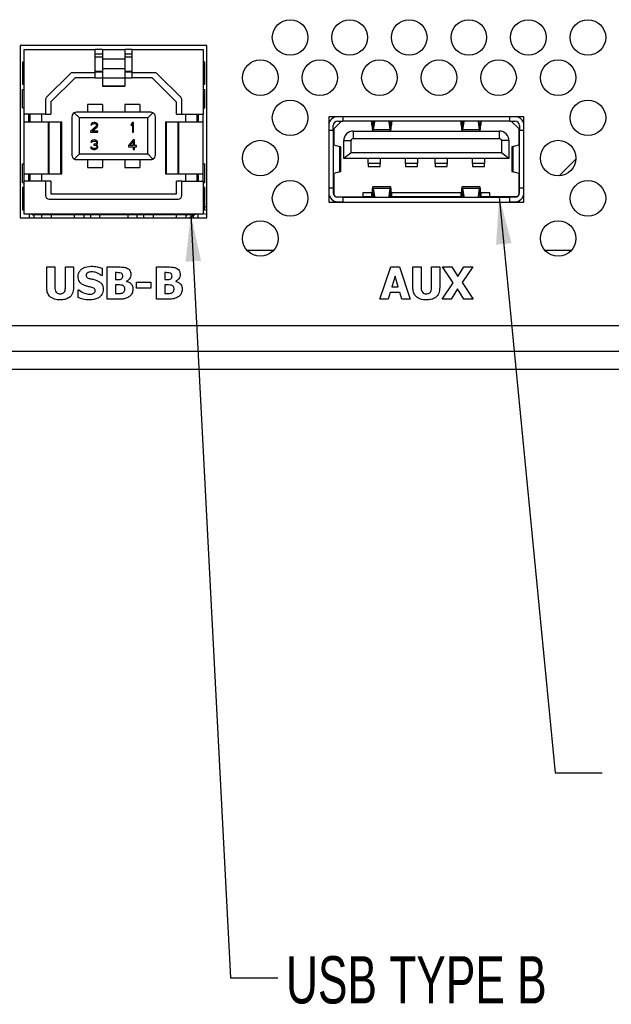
# Model space of a CAD drawing. Header units: millimetres. Extents: x 19 to 844, y 7 to 552.
# Tile 9 of 63: x 255 to 295, y 88 to 154. Entities that reach past the tile are written whole.
import ezdxf

# ---------------------------------------------------------------- set-up
doc = ezdxf.new("R2010")
doc.units = ezdxf.units.MM
doc.styles.add('SLDTEXTSTYLE2', font='TXT', dxfattribs={"width": 0.7})
doc.dimstyles.new('SLDDIMSTYLE3', dxfattribs={"dimtxt": 0.18, "dimasz": 3.175, "dimexe": 0, "dimexo": 0.0625, "dimgap": 0, "dimtad": 0, "dimtih": 1, "dimtoh": 1, "dimdec": 0, "dimrnd": 1e-09, "dimzin": 0, "dimdsep": 46, "dimtxsty": 'Standard', "dimsah": 1, "dimcen": 0.09, "dimadec": 0, "dimazin": 0, "dimtfac": 3.175, "dimtdec": 0, "dimtofl": 0, "dimtmove": 0, "dimatfit": 3, "dimfxl": 1, "dimfrac": 2, "dimtolj": 1, "dimtzin": 0, "dimarcsym": 0})

msp = doc.modelspace()

# ---------------------------------------------------------------- linework, layer by layer
at = {"color": 7, "linetype": 'Continuous', "lineweight": 25}
for p, q in [((267.365, 152.744), (254.829, 152.744)), ((254.829, 152.744), (254.829, 141.184)), ((267.365, 141.184), (267.365, 152.744)), ((255.079, 152.494), (259.847, 152.494)), ((255.079, 148.134), (255.079, 152.494)), ((259.847, 150.929), (259.847, 152.494)), ((260.347, 152.494), (259.847, 152.494)), ((260.347, 152.176), (259.847, 152.176)), ((260.347, 152.494), (261.847, 152.494)), ((260.347, 152.494), (260.347, 151.856)), ((261.847, 152.494), (261.847, 151.856)), ((262.347, 152.494), (261.847, 152.494)), ((262.347, 152.176), (261.847, 152.176)), ((262.347, 150.929), (262.347, 152.494)), ((262.347, 152.494), (267.115, 152.494)), ((267.115, 152.494), (267.115, 148.134)), ((254.967, 151.644), (254.967, 150.154)), ((255.079, 151.644), (254.967, 151.644)), ((259.847, 151.994), (260.347, 151.994)), ((260.347, 151.856), (260.347, 151.211)), ((260.347, 151.856), (261.847, 151.856)), ((261.847, 151.994), (262.347, 151.994)), ((261.847, 151.856), (261.847, 151.211)), ((267.227, 151.644), (267.115, 151.644)), ((267.227, 150.154), (267.227, 151.644)), ((258.175, 150.856), (256.595, 149.276)), ((259.847, 150.929), (258.352, 150.929)), ((259.847, 151.023), (260.347, 151.023)), ((260.347, 150.954), (259.847, 150.954)), ((259.847, 150.574), (259.847, 150.929)), ((260.347, 151.211), (261.847, 151.211)), ((260.347, 151.211), (260.347, 150.574)), ((261.847, 151.211), (261.847, 150.574)), ((261.847, 151.023), (262.347, 151.023)), ((262.347, 150.954), (261.847, 150.954)), ((263.842, 150.929), (262.347, 150.929)), ((262.347, 150.574), (262.347, 150.929)), ((265.599, 149.276), (264.019, 150.856)), ((254.967, 150.154), (255.079, 150.154)), ((258.502, 150.574), (256.872, 148.974)), ((259.847, 150.574), (258.502, 150.574)), ((259.847, 150.574), (260.347, 150.574)), ((260.347, 150.574), (261.847, 150.574)), ((260.347, 150.574), (260.347, 150.048)), ((261.847, 150.574), (261.847, 150.048)), ((261.847, 150.574), (262.347, 150.574)), ((263.692, 150.574), (262.347, 150.574)), ((265.322, 148.944), (263.692, 150.574)), ((267.115, 150.154), (267.227, 150.154)), ((254.967, 148.559), (254.967, 149.809)), ((254.967, 149.809), (255.079, 149.809)), ((260.347, 150.048), (261.847, 150.048)), ((260.347, 150.048), (260.347, 150.024)), ((260.347, 150.024), (261.847, 150.024)), ((261.847, 150.048), (261.847, 150.024)), ((267.115, 149.809), (267.227, 149.809)), ((267.227, 148.559), (267.227, 149.809)), ((256.522, 149.099), (256.522, 148.134)), ((256.872, 148.974), (256.872, 148.134)), ((260.347, 148.797), (259.347, 148.797)), ((259.347, 148.797), (259.347, 148.274)), ((260.347, 148.797), (260.347, 148.274)), ((262.847, 148.797), (261.847, 148.797)), ((261.847, 148.797), (261.847, 148.274)), ((262.847, 148.797), (262.847, 148.274)), ((265.322, 148.134), (265.322, 148.944)), ((265.672, 148.134), (265.672, 149.099)), ((254.967, 148.559), (255.079, 148.559)), ((256.522, 148.134), (255.079, 148.134)), ((255.079, 147.634), (255.079, 148.134)), ((255.397, 147.634), (255.397, 148.134)), ((255.497, 147.634), (255.497, 148.134)), ((256.252, 148.134), (256.252, 147.634)), ((256.522, 148.134), (256.872, 148.134)), ((258.797, 147.894), (258.453, 148.238)), ((263.597, 148.274), (258.597, 148.274)), ((263.397, 147.894), (263.74, 148.238)), ((265.322, 148.134), (265.672, 148.134)), ((265.672, 148.134), (267.115, 148.134)), ((265.942, 147.634), (265.942, 148.134)), ((266.697, 147.634), (266.697, 148.134)), ((266.797, 147.634), (266.797, 148.134)), ((267.115, 148.559), (267.227, 148.559)), ((267.115, 147.634), (267.115, 148.134)), ((255.079, 147.634), (256.715, 147.634)), ((255.079, 144.134), (255.079, 147.634)), ((256.715, 144.134), (256.715, 147.634)), ((256.715, 147.634), (256.771, 147.634)), ((256.771, 144.134), (256.771, 147.634)), ((256.771, 147.634), (257.555, 147.634)), ((257.555, 144.134), (257.555, 147.634)), ((257.555, 147.634), (257.607, 147.634)), ((257.607, 144.134), (257.607, 147.634)), ((258.297, 147.974), (258.297, 146.799)), ((258.797, 145.474), (258.797, 147.894)), ((263.397, 147.894), (258.797, 147.894)), ((259.578, 147.479), (259.564, 147.424)), ((259.631, 147.533), (259.578, 147.479)), ((259.684, 147.56), (259.631, 147.533)), ((259.631, 147.424), (259.658, 147.465)), ((259.658, 147.465), (259.698, 147.492)), ((259.778, 147.574), (259.684, 147.56)), ((259.698, 147.492), (259.764, 147.506)), ((259.764, 147.506), (259.818, 147.506)), ((259.831, 147.574), (259.778, 147.574)), ((259.818, 147.506), (259.884, 147.492)), ((259.911, 147.56), (259.831, 147.574)), ((259.884, 147.492), (259.924, 147.465)), ((259.964, 147.533), (259.911, 147.56)), ((259.924, 147.465), (259.951, 147.424)), ((260.018, 147.479), (259.964, 147.533)), ((260.031, 147.424), (260.018, 147.479)), ((262.36, 147.574), (262.28, 147.479)), ((262.28, 147.479), (262.28, 147.37)), ((262.28, 147.37), (262.36, 147.465)), ((262.44, 147.574), (262.36, 147.574)), ((262.36, 147.465), (262.36, 146.934)), ((262.44, 146.934), (262.44, 147.574)), ((263.397, 145.474), (263.397, 147.894)), ((263.897, 146.799), (263.897, 147.974)), ((264.587, 147.634), (264.587, 144.134)), ((264.587, 147.634), (264.638, 147.634)), ((264.638, 144.134), (264.638, 147.634)), ((264.638, 147.634), (265.422, 147.634)), ((265.422, 144.134), (265.422, 147.634)), ((265.422, 147.634), (265.479, 147.634)), ((265.479, 144.134), (265.479, 147.634)), ((265.479, 147.634), (267.115, 147.634)), ((267.115, 144.134), (267.115, 147.634)), ((288.647, 147.959), (275.547, 147.959)), ((275.547, 147.959), (275.547, 142.239)), ((275.897, 147.182), (276.397, 147.682)), ((276.147, 147.682), (276.487, 147.682)), ((276.487, 147.959), (276.487, 147.682)), ((287.707, 147.682), (276.487, 147.682)), ((278.518, 147.326), (278.564, 147.682)), ((278.604, 147.619), (278.533, 147.081)), ((278.6, 147.682), (278.604, 147.619)), ((279.59, 147.619), (279.594, 147.682)), ((279.66, 147.081), (279.59, 147.619)), ((279.629, 147.682), (279.676, 147.326)), ((284.518, 147.326), (284.564, 147.682)), ((284.604, 147.619), (284.533, 147.081)), ((284.6, 147.682), (284.604, 147.619)), ((285.59, 147.619), (285.594, 147.682)), ((285.66, 147.081), (285.59, 147.619)), ((285.629, 147.682), (285.676, 147.326)), ((287.707, 147.682), (287.707, 147.959)), ((287.707, 147.682), (288.047, 147.682)), ((287.797, 147.682), (288.297, 147.182)), ((288.647, 142.239), (288.647, 147.959)), ((258.297, 146.799), (258.297, 146.569)), ((259.924, 147.343), (259.551, 147.002)), ((259.551, 147.002), (259.551, 146.934)), ((259.551, 146.934), (260.031, 146.934)), ((259.564, 147.424), (259.631, 147.424)), ((259.658, 147.002), (259.991, 147.302)), ((260.031, 147.002), (259.658, 147.002)), ((259.951, 147.397), (259.924, 147.343)), ((259.951, 147.424), (259.951, 147.397)), ((259.991, 147.302), (260.018, 147.343)), ((260.018, 147.343), (260.031, 147.397)), ((260.031, 147.397), (260.031, 147.424)), ((260.031, 146.934), (260.031, 147.002)), ((262.36, 146.934), (262.44, 146.934)), ((263.897, 146.569), (263.897, 146.799)), ((275.847, 147.042), (275.547, 147.042)), ((275.847, 147.042), (275.847, 147.382)), ((275.847, 147.042), (275.847, 143.202)), ((275.897, 146.094), (275.897, 147.182)), ((277.187, 147.004), (287.007, 147.004)), ((277.187, 147.004), (277.187, 146.504)), ((279.66, 147.081), (278.533, 147.081)), ((285.66, 147.081), (284.533, 147.081)), ((287.007, 146.504), (287.007, 147.004)), ((288.297, 147.182), (288.297, 146.094)), ((288.347, 147.382), (288.347, 147.042)), ((288.347, 143.202), (288.347, 147.042)), ((288.647, 147.042), (288.347, 147.042)), ((258.297, 146.569), (258.297, 145.394)), ((259.578, 146.314), (259.564, 146.259)), ((259.564, 146.259), (259.631, 146.259)), ((259.631, 146.368), (259.578, 146.314)), ((259.684, 146.395), (259.631, 146.368)), ((259.631, 146.259), (259.658, 146.3)), ((259.658, 146.3), (259.698, 146.327)), ((259.778, 146.409), (259.684, 146.395)), ((259.698, 146.327), (259.764, 146.341)), ((259.764, 146.341), (259.818, 146.341)), ((259.804, 146.409), (259.778, 146.409)), ((259.898, 146.395), (259.804, 146.409)), ((259.818, 146.341), (259.884, 146.327)), ((259.898, 146.15), (259.818, 146.123)), ((259.884, 146.327), (259.924, 146.3)), ((259.951, 146.368), (259.898, 146.395)), ((259.924, 146.178), (259.898, 146.15)), ((259.924, 146.3), (259.951, 146.259)), ((259.951, 146.232), (259.924, 146.178)), ((259.924, 146.096), (259.978, 146.137)), ((260.004, 146.314), (259.951, 146.368)), ((259.951, 146.259), (259.951, 146.232)), ((259.978, 146.137), (260.004, 146.178)), ((260.018, 146.259), (260.004, 146.314)), ((260.004, 146.178), (260.018, 146.232)), ((260.018, 146.232), (260.018, 146.259)), ((262.419, 146.409), (262.099, 146.041)), ((262.192, 146.041), (262.419, 146.3)), ((262.499, 146.409), (262.419, 146.409)), ((262.419, 146.3), (262.419, 146.041)), ((262.499, 146.041), (262.499, 146.409)), ((263.897, 145.394), (263.897, 146.569)), ((276.547, 146.364), (277.047, 146.364)), ((276.547, 145.164), (276.547, 146.364)), ((277.047, 145.544), (277.047, 146.364)), ((277.187, 146.504), (287.007, 146.504)), ((287.147, 146.364), (287.147, 145.544)), ((287.647, 146.364), (287.147, 146.364)), ((287.647, 146.364), (287.647, 145.164)), ((258.797, 145.474), (258.453, 145.131)), ((258.797, 145.474), (263.397, 145.474)), ((259.551, 145.919), (259.564, 145.878)), ((259.618, 145.919), (259.551, 145.919)), ((259.564, 145.878), (259.591, 145.837)), ((259.591, 145.837), (259.631, 145.81)), ((259.631, 145.892), (259.618, 145.919)), ((259.658, 145.864), (259.631, 145.892)), ((259.631, 145.81), (259.684, 145.783)), ((259.684, 145.851), (259.658, 145.864)), ((259.751, 145.837), (259.684, 145.851)), ((259.684, 145.783), (259.738, 145.769)), ((259.738, 145.769), (259.844, 145.769)), ((259.831, 145.837), (259.751, 145.837)), ((259.764, 146.123), (259.764, 146.069)), ((259.818, 146.123), (259.764, 146.123)), ((259.764, 146.069), (259.818, 146.069)), ((259.818, 146.069), (259.898, 146.055)), ((259.898, 145.851), (259.831, 145.837)), ((259.844, 145.769), (259.898, 145.783)), ((259.898, 146.055), (259.938, 146.028)), ((259.924, 145.864), (259.898, 145.851)), ((259.898, 145.783), (259.951, 145.81)), ((259.991, 146.069), (259.924, 146.096)), ((259.951, 145.892), (259.924, 145.864)), ((259.938, 146.028), (259.964, 145.973)), ((259.964, 145.919), (259.951, 145.892)), ((259.951, 145.81), (259.991, 145.837)), ((259.964, 145.973), (259.964, 145.919)), ((260.018, 146.028), (259.991, 146.069)), ((259.991, 145.837), (260.018, 145.878)), ((260.031, 145.973), (260.018, 146.028)), ((260.018, 145.878), (260.031, 145.919)), ((260.031, 145.919), (260.031, 145.973)), ((262.099, 146.041), (262.099, 145.96)), ((262.099, 145.96), (262.419, 145.96)), ((262.419, 146.041), (262.192, 146.041)), ((262.419, 145.96), (262.419, 145.769)), ((262.419, 145.769), (262.499, 145.769)), ((262.632, 146.041), (262.499, 146.041)), ((262.499, 145.769), (262.499, 145.96)), ((262.499, 145.96), (262.632, 145.96)), ((262.632, 145.96), (262.632, 146.041)), ((263.397, 145.474), (263.74, 145.131)), ((276.273, 145.975), (276.273, 144.269)), ((276.347, 144.304), (276.347, 145.94)), ((277.047, 145.544), (276.547, 145.164)), ((287.147, 145.544), (277.047, 145.544)), ((287.647, 145.164), (287.147, 145.544)), ((287.847, 145.94), (287.847, 144.304)), ((287.921, 144.269), (287.921, 145.975)), ((254.967, 143.559), (254.967, 144.809)), ((254.967, 144.809), (255.079, 144.809)), ((258.597, 145.094), (263.597, 145.094)), ((259.347, 145.094), (259.347, 144.571)), ((260.347, 145.094), (260.347, 144.571)), ((261.847, 145.094), (261.847, 144.571)), ((262.847, 145.094), (262.847, 144.571)), ((267.115, 144.809), (267.227, 144.809)), ((267.227, 143.559), (267.227, 144.809)), ((287.647, 145.164), (276.547, 145.164)), ((278.197, 144.83), (278.197, 145.164)), ((278.997, 144.83), (278.197, 144.83)), ((278.197, 144.83), (278.197, 144.619)), ((278.997, 145.164), (278.997, 144.83)), ((278.997, 144.619), (278.997, 144.83)), ((280.697, 144.83), (280.697, 145.164)), ((281.497, 144.83), (280.697, 144.83)), ((280.697, 144.83), (280.697, 144.619)), ((281.497, 145.164), (281.497, 144.83)), ((281.497, 144.619), (281.497, 144.83)), ((282.697, 144.83), (282.697, 145.164)), ((283.497, 144.83), (282.697, 144.83)), ((282.697, 144.83), (282.697, 144.619)), ((283.497, 145.164), (283.497, 144.83)), ((283.497, 144.619), (283.497, 144.83)), ((285.197, 144.83), (285.197, 145.164)), ((285.997, 144.83), (285.197, 144.83)), ((285.197, 144.83), (285.197, 144.619)), ((285.997, 145.164), (285.997, 144.83)), ((285.997, 144.619), (285.997, 144.83)), ((291.018, 144.002), (292.139, 145.123)), ((259.347, 144.571), (260.347, 144.571)), ((261.847, 144.571), (262.847, 144.571)), ((275.897, 142.696), (275.897, 144.15)), ((278.197, 144.619), (278.997, 144.619)), ((280.697, 144.619), (281.497, 144.619)), ((282.697, 144.619), (283.497, 144.619)), ((285.197, 144.619), (285.997, 144.619)), ((288.297, 144.15), (288.297, 142.696)), ((254.967, 143.559), (255.079, 143.559)), ((255.079, 144.134), (256.715, 144.134)), ((255.079, 143.634), (255.079, 144.134)), ((256.522, 143.634), (255.079, 143.634)), ((255.079, 141.434), (255.079, 143.634)), ((255.397, 143.634), (255.397, 144.134)), ((255.497, 143.634), (255.497, 144.134)), ((256.252, 144.134), (256.252, 143.634)), ((256.522, 143.634), (256.522, 142.689)), ((256.872, 143.634), (256.522, 143.634)), ((256.715, 144.134), (256.771, 144.134)), ((256.771, 144.134), (257.555, 144.134)), ((256.872, 143.634), (256.872, 142.794)), ((257.555, 144.134), (257.607, 144.134)), ((264.587, 144.134), (264.638, 144.134)), ((264.638, 144.134), (265.422, 144.134)), ((265.322, 142.794), (265.322, 143.634)), ((265.672, 143.634), (265.322, 143.634)), ((265.422, 144.134), (265.479, 144.134)), ((265.479, 144.134), (267.115, 144.134)), ((265.672, 142.689), (265.672, 143.634)), ((265.672, 143.634), (267.115, 143.634)), ((265.942, 143.634), (265.942, 144.134)), ((266.697, 143.634), (266.697, 144.134)), ((266.797, 143.634), (266.797, 144.134)), ((267.115, 143.634), (267.115, 144.134)), ((267.115, 143.634), (267.115, 141.434)), ((267.115, 143.559), (267.227, 143.559)), ((254.967, 143.214), (254.967, 141.724)), ((255.079, 143.214), (254.967, 143.214)), ((267.227, 143.214), (267.115, 143.214)), ((267.227, 141.724), (267.227, 143.214)), ((275.547, 143.202), (275.847, 143.202)), ((275.847, 143.202), (275.847, 142.862)), ((277.847, 142.892), (278.451, 142.892)), ((277.847, 142.592), (277.847, 142.892)), ((279.692, 143.272), (278.502, 143.272)), ((278.564, 142.562), (278.518, 142.918)), ((278.533, 143.164), (278.604, 142.625)), ((278.533, 143.164), (279.66, 143.164)), ((279.59, 142.625), (279.66, 143.164)), ((279.676, 142.918), (279.629, 142.562)), ((279.743, 142.892), (284.451, 142.892)), ((285.692, 143.272), (284.502, 143.272)), ((284.564, 142.562), (284.518, 142.918)), ((284.533, 143.164), (284.604, 142.625)), ((284.533, 143.164), (285.66, 143.164)), ((285.59, 142.625), (285.66, 143.164)), ((285.676, 142.918), (285.629, 142.562)), ((285.743, 142.892), (286.347, 142.892)), ((286.347, 142.892), (286.347, 142.592)), ((288.347, 143.202), (288.647, 143.202)), ((288.347, 142.862), (288.347, 143.202)), ((256.772, 142.439), (265.422, 142.439)), ((256.872, 142.794), (265.322, 142.794)), ((275.547, 142.239), (288.647, 142.239)), ((275.847, 142.342), (275.847, 142.239)), ((275.897, 142.239), (275.897, 142.317)), ((276.016, 142.592), (277.847, 142.592)), ((276.487, 142.562), (276.147, 142.562)), ((276.147, 142.262), (276.487, 142.262)), ((276.487, 142.562), (287.707, 142.562)), ((276.487, 142.562), (276.487, 142.239)), ((277.847, 142.562), (277.847, 142.592)), ((278.419, 142.592), (277.847, 142.592)), ((278.604, 142.625), (278.6, 142.562)), ((279.594, 142.562), (279.59, 142.625)), ((284.419, 142.592), (279.775, 142.592)), ((284.604, 142.625), (284.6, 142.562)), ((285.594, 142.562), (285.59, 142.625)), ((286.347, 142.592), (285.775, 142.592)), ((288.178, 142.592), (286.347, 142.592)), ((286.347, 142.592), (286.347, 142.562)), ((287.707, 142.239), (287.707, 142.562)), ((288.047, 142.562), (287.707, 142.562)), ((287.707, 142.262), (288.047, 142.262)), ((288.297, 142.317), (288.297, 142.239)), ((288.347, 142.239), (288.347, 142.342)), ((254.967, 141.724), (255.079, 141.724)), ((267.115, 141.724), (267.227, 141.724)), ((267.365, 141.685), (267.144, 141.724)), ((267.365, 141.891), (267.227, 141.916)), ((254.829, 141.184), (267.365, 141.184)), ((267.115, 141.434), (255.079, 141.434)), ((266.447, 141.374), (255.747, 141.374)), ((256.247, 141.374), (256.247, 141.184)), ((256.897, 141.374), (256.897, 141.184)), ((258.447, 141.374), (258.447, 141.184)), ((259.097, 141.374), (259.097, 141.184)), ((259.547, 141.374), (259.547, 141.184)), ((260.147, 141.374), (260.147, 141.184)), ((262.047, 141.374), (262.047, 141.184)), ((262.647, 141.374), (262.647, 141.184)), ((263.097, 141.374), (263.097, 141.184)), ((263.747, 141.374), (263.747, 141.184)), ((265.297, 141.374), (265.297, 141.184)), ((266.025, 141.374), (265.947, 141.303)), ((265.947, 141.374), (265.947, 141.184)), ((266.188, 141.184), (266.424, 141.343)), ((267.115, 141.476), (267.365, 141.426)), ((270.046, 139.01), (271.848, 139.01)), ((290.046, 139.01), (291.848, 139.01)), ((256.603, 136.498), (256.603, 137.882)), ((256.603, 137.882), (257.15, 137.882)), ((257.15, 137.882), (257.15, 136.527)), ((257.86, 136.527), (257.86, 137.882)), ((257.86, 137.882), (258.406, 137.882)), ((258.406, 137.882), (258.406, 136.5)), ((260.318, 137.794), (260.318, 137.309)), ((260.673, 135.724), (260.673, 137.882)), ((260.673, 137.882), (261.437, 137.882)), ((263.979, 135.724), (263.979, 137.882)), ((263.979, 137.882), (264.742, 137.882)), ((278.983, 135.724), (279.702, 137.882)), ((279.702, 137.882), (280.285, 137.882)), ((280.285, 137.882), (281.004, 135.724)), ((281.195, 136.498), (281.195, 137.882)), ((281.195, 137.882), (281.742, 137.882)), ((281.742, 137.882), (281.742, 136.527)), ((282.452, 136.527), (282.452, 137.882)), ((282.452, 137.882), (282.998, 137.882)), ((282.998, 137.882), (282.998, 136.5)), ((283.895, 136.813), (283.189, 137.882)), ((283.189, 137.882), (283.813, 137.882)), ((283.813, 137.882), (284.21, 137.232)), ((284.21, 137.232), (284.615, 137.882)), ((285.211, 137.882), (284.505, 136.835)), ((284.615, 137.882), (285.211, 137.882)), ((260.318, 137.309), (260.27, 137.309)), ((261.22, 137.5), (261.22, 137.036)), ((261.257, 137.5), (261.22, 137.5)), ((261.22, 137.036), (261.288, 137.036)), ((261.962, 136.929), (261.962, 136.917)), ((264.563, 137.5), (264.525, 137.5)), ((264.525, 137.5), (264.525, 137.036)), ((264.525, 137.036), (264.593, 137.036)), ((265.268, 136.929), (265.268, 136.917)), ((279.993, 137.258), (279.775, 136.544)), ((280.212, 136.544), (279.993, 137.258)), ((258.707, 135.837), (258.707, 136.353)), ((258.707, 136.353), (258.755, 136.353)), ((261.22, 136.681), (261.22, 136.107)), ((261.32, 136.681), (261.22, 136.681)), ((262.64, 136.872), (263.596, 136.872)), ((262.64, 136.462), (262.64, 136.872)), ((263.596, 136.462), (262.64, 136.462)), ((263.596, 136.872), (263.596, 136.462)), ((264.625, 136.681), (264.525, 136.681)), ((264.525, 136.681), (264.525, 136.107)), ((279.775, 136.544), (280.212, 136.544)), ((283.162, 135.724), (283.895, 136.813)), ((284.19, 136.415), (283.758, 135.724)), ((284.614, 135.724), (284.19, 136.415)), ((284.505, 136.835), (285.238, 135.724)), ((261.535, 135.724), (260.673, 135.724)), ((261.22, 136.107), (261.249, 136.107)), ((264.84, 135.724), (263.979, 135.724)), ((264.525, 136.107), (264.554, 136.107)), ((279.529, 135.724), (278.983, 135.724)), ((279.662, 136.162), (279.529, 135.724)), ((280.325, 136.162), (279.662, 136.162)), ((280.457, 135.724), (280.325, 136.162)), ((281.004, 135.724), (280.457, 135.724)), ((283.758, 135.724), (283.162, 135.724)), ((285.238, 135.724), (284.614, 135.724)), ((139.437, 133.95), (576.557, 133.95)), ((139.632, 132.224), (576.361, 132.224)), ((246.497, 132.224), (577.533, 132.224)), ((246.497, 131.01), (577.533, 131.01))]:
    msp.add_line(p, q, dxfattribs=at)
at = {"color": 8, "linetype": 'Continuous', "lineweight": 25}
for p, q in [((278.477, 147.45), (278.534, 147.45)), ((279.66, 147.45), (279.717, 147.45)), ((284.477, 147.45), (284.534, 147.45)), ((285.66, 147.45), (285.717, 147.45)), ((278.534, 142.795), (278.477, 142.795)), ((279.717, 142.795), (279.66, 142.795)), ((284.534, 142.795), (284.477, 142.795)), ((285.717, 142.795), (285.66, 142.795))]:
    msp.add_line(p, q, dxfattribs=at)
at = {"color": 7, "linetype": 'Continuous', "lineweight": 25}
for centre in [(272.947, 153.294), (276.947, 153.294), (280.947, 153.294), (284.947, 153.294), (288.947, 153.294), (292.947, 153.294), (270.947, 150.594), (274.947, 150.594), (278.947, 150.594), (282.947, 150.594), (286.947, 150.594), (290.947, 150.594), (272.947, 147.894), (292.947, 147.894), (270.947, 145.194), (290.947, 145.194), (272.947, 142.494), (292.947, 142.494), (270.947, 139.794), (290.947, 139.794)]:
    msp.add_circle(centre, 1.194, dxfattribs=at)
for centre, radius, start, end in [((258.352, 150.679), 0.25, 90, 135), ((263.842, 150.679), 0.25, 45, 90), ((256.772, 149.099), 0.25, 135, 180), ((265.422, 149.099), 0.25, 0, 45), ((258.597, 147.974), 0.3, 118.57006, 180), ((258.597, 147.974), 0.3, 90, 118.57006), ((263.597, 147.974), 0.3, 61.42994, 90), ((263.597, 147.974), 0.3, 0, 61.42994), ((276.147, 147.382), 0.6, 105.9156, 180), ((276.147, 147.382), 0.3, 90, 180), ((288.047, 147.382), 0.3, 0, 90), ((288.047, 147.382), 0.6, 0, 74.0844), ((277.187, 146.364), 0.64, 90, 180.00003), ((287.007, 146.364), 0.64, 0.00018, 90), ((277.187, 146.364), 0.14, 90, 180.00006), ((287.007, 146.364), 0.14, 0.00011, 90), ((258.597, 145.394), 0.3, 180, 241.42994), ((258.597, 145.394), 0.3, 241.42994, 270), ((263.597, 145.394), 0.3, 270, 298.57006), ((263.597, 145.394), 0.3, 298.57006, 0), ((276.147, 142.862), 0.6, 180, 270), ((276.147, 142.862), 0.3, 180, 270), ((288.047, 142.862), 0.6, 270, 0), ((288.047, 142.862), 0.3, 270, 0), ((256.772, 142.689), 0.25, 180, 270), ((265.422, 142.689), 0.25, 270, 0), ((254.184, 141.434), 1.27, 348.64716, 0), ((255.747, 141.624), 0.25, 229.4642, 270), ((254.184, 141.434), 1.588, 350.9422, 357.83466), ((268.01, 141.434), 1.588, 182.16534, 189.0578), ((266.447, 141.624), 0.25, 270, 310.5358), ((268.01, 141.434), 1.27, 180, 191.35284)]:
    msp.add_arc(centre, radius, start, end, dxfattribs=at)
for centre, major_axis, ratio, start_param, end_param in [((278.402, 147.082), (0, 0.6), 0.091604, 5.133016, 6.283185), ((278.402, 147.082), (0, 0.9), 0.091604, 5.133016, 5.442117), ((278.903, 147.606), (0.3, 0), 0.572786, 2.682448, 3.066798), ((279.29, 147.606), (0.3, 0), 0.572786, 0.074794, 0.459145), ((279.792, 147.082), (0, 0.9), 0.091604, 0.841069, 1.150169), ((279.792, 147.082), (0, 0.6), 0.091604, 0, 1.150169), ((284.402, 147.082), (0, 0.6), 0.091604, 5.133016, 6.283185), ((284.402, 147.082), (0, 0.9), 0.091604, 5.133016, 5.442117), ((284.903, 147.606), (0.3, 0), 0.572786, 2.682448, 3.066798), ((285.29, 147.606), (0.3, 0), 0.572786, 0.074794, 0.459145), ((285.792, 147.082), (0, 0.9), 0.091604, 0.841069, 1.150169), ((285.792, 147.082), (0, 0.6), 0.091604, 0, 1.150169), ((278.502, 147.572), (0, 0.6), 0.091604, 1.991424, 2.813525), ((278.502, 147.572), (0, 0.3), 0.091604, 1.991424, 3.752458), ((278.502, 147.572), (0, 0.6), 0.091604, 3.469661, 3.752458), ((279.692, 147.572), (0, 0.6), 0.091604, 2.530727, 2.813525), ((279.692, 147.572), (0, 0.3), 0.091604, 2.530727, 4.291761), ((279.692, 147.572), (0, 0.6), 0.091604, 3.469661, 4.291761), ((284.502, 147.572), (0, 0.6), 0.091604, 1.991424, 2.813525), ((284.502, 147.572), (0, 0.3), 0.091604, 1.991424, 3.752458), ((284.502, 147.572), (0, 0.6), 0.091604, 3.469661, 3.752458), ((285.692, 147.572), (0, 0.6), 0.091604, 2.530727, 2.813525), ((285.692, 147.572), (0, 0.3), 0.091604, 2.530727, 4.291761), ((285.692, 147.572), (0, 0.6), 0.091604, 3.469661, 4.291761), ((285.778, 146.211), (10, 0), 0.075949, 3.259112, 3.457471), ((274.847, 145.94), (1.5, 0), 0.075949, 0, 0.315878), ((289.347, 145.94), (1.5, 0), 0.075949, 2.825715, 3.141593), ((278.416, 146.211), (10, 0), 0.075949, 5.967307, 6.165666), ((285.778, 144.033), (10, 0), 0.075949, 2.825715, 3.024073), ((274.847, 144.304), (1.5, 0), 0.075949, 5.967307, 6.283185), ((289.347, 144.304), (1.5, 0), 0.075949, 3.141593, 3.457471), ((278.416, 144.033), (10, 0), 0.075949, 0.117519, 0.315878), ((278.402, 143.162), (0, 0.6), 0.091604, 3.141593, 4.291761), ((278.502, 142.672), (0, 0.6), 0.091604, 5.67232, 7.433354), ((278.502, 142.672), (0, 0.3), 0.091604, 5.67232, 7.433354), ((279.692, 142.672), (0, 0.6), 0.091604, 5.133016, 6.894051), ((279.692, 142.672), (0, 0.3), 0.091604, 5.133016, 6.894051), ((279.792, 143.162), (0, 0.6), 0.091604, 1.991424, 3.141593), ((284.402, 143.162), (0, 0.6), 0.091604, 3.141593, 4.291761), ((284.502, 142.672), (0, 0.6), 0.091604, 5.67232, 7.433354), ((284.502, 142.672), (0, 0.3), 0.091604, 5.67232, 7.433354), ((285.692, 142.672), (0, 0.6), 0.091604, 5.133016, 6.894051), ((285.692, 142.672), (0, 0.3), 0.091604, 5.133016, 6.894051), ((285.792, 143.162), (0, 0.6), 0.091604, 1.991424, 3.141593), ((278.402, 143.162), (0, 0.9), 0.091604, 3.982661, 4.291761), ((278.903, 142.638), (0.3, 0), 0.572786, 3.216387, 3.600738), ((279.29, 142.638), (0.3, 0), 0.572786, 5.82404, 6.208391), ((279.792, 143.162), (0, 0.9), 0.091604, 1.991424, 2.300524), ((284.402, 143.162), (0, 0.9), 0.091604, 3.982661, 4.291761), ((284.903, 142.638), (0.3, 0), 0.572786, 3.216387, 3.600738), ((285.29, 142.638), (0.3, 0), 0.572786, 5.82404, 6.208391), ((285.792, 143.162), (0, 0.9), 0.091604, 1.991424, 2.300524)]:
    msp.add_ellipse(centre, major_axis=major_axis, ratio=ratio, start_param=start_param, end_param=end_param, dxfattribs=at)
for points, knots in [([(258.707, 137.249), (258.714, 137.328), (258.729, 137.485), (258.869, 137.683), (259.146, 137.888), (259.412, 137.917), (259.598, 137.937)], [0, 0, 0, 0, 0.187005, 0.373884, 0.561337, 1, 1, 1, 1]), ([(259.623, 137.555), (259.575, 137.553), (259.49, 137.551), (259.412, 137.516), (259.377, 137.501)], [0, 0, 0, 0, 0.559881, 1, 1, 1, 1]), ([(259.598, 137.937), (259.737, 137.929), (259.984, 137.916), (260.216, 137.831), (260.318, 137.794)], [0, 0, 0, 0, 0.55992, 1, 1, 1, 1]), ([(260.27, 137.309), (260.161, 137.385), (259.964, 137.522), (259.727, 137.545), (259.623, 137.555)], [0, 0, 0, 0, 0.559839, 1, 1, 1, 1]), ([(261.437, 137.882), (261.505, 137.882), (261.618, 137.881), (261.775, 137.87), (261.907, 137.846), (261.987, 137.808), (262.027, 137.789)], [0, 0, 0, 0, 0.340175, 0.560258, 0.780154, 1, 1, 1, 1]), ([(262.027, 137.789), (262.066, 137.764), (262.144, 137.715), (262.238, 137.575), (262.25, 137.457), (262.258, 137.385)], [0, 0, 0, 0, 0.280581, 0.560982, 1, 1, 1, 1]), ([(264.742, 137.882), (264.81, 137.882), (264.923, 137.881), (265.08, 137.87), (265.212, 137.846), (265.292, 137.808), (265.333, 137.789)], [0, 0, 0, 0, 0.340175, 0.560258, 0.780165, 1, 1, 1, 1]), ([(265.333, 137.789), (265.371, 137.764), (265.449, 137.715), (265.543, 137.575), (265.556, 137.457), (265.563, 137.385)], [0, 0, 0, 0, 0.280581, 0.560982, 1, 1, 1, 1]), ([(259.172, 136.629), (259.1, 136.659), (258.955, 136.719), (258.793, 136.875), (258.717, 137.065), (258.71, 137.188), (258.707, 137.249)], [0, 0, 0, 0, 0.280521, 0.559561, 0.779539, 1, 1, 1, 1]), ([(259.377, 137.501), (259.341, 137.476), (259.29, 137.44), (259.257, 137.367), (259.254, 137.333), (259.253, 137.316)], [0, 0, 0, 0, 0.5579669, 0.7790792, 1, 1, 1, 1]), ([(259.253, 137.316), (259.257, 137.282), (259.266, 137.215), (259.378, 137.131), (259.473, 137.109), (259.537, 137.094)], [0, 0, 0, 0, 0.2489118, 0.4978338, 1, 1, 1, 1]), ([(259.537, 137.094), (259.617, 137.076), (259.759, 137.046), (259.898, 137), (259.959, 136.981)], [0, 0, 0, 0, 0.5601, 1, 1, 1, 1]), ([(259.959, 136.981), (260.028, 136.951), (260.164, 136.893), (260.318, 136.748), (260.391, 136.567), (260.397, 136.451), (260.4, 136.393)], [0, 0, 0, 0, 0.28044, 0.559737, 0.779582, 1, 1, 1, 1]), ([(261.601, 137.472), (261.538, 137.483), (261.424, 137.504), (261.308, 137.501), (261.257, 137.5)], [0, 0, 0, 0, 0.558093, 1, 1, 1, 1]), ([(261.288, 137.036), (261.347, 137.033), (261.452, 137.028), (261.553, 137.057), (261.597, 137.069)], [0, 0, 0, 0, 0.56155, 1, 1, 1, 1]), ([(261.597, 137.069), (261.618, 137.081), (261.66, 137.105), (261.704, 137.183), (261.709, 137.244), (261.711, 137.282)], [0, 0, 0, 0, 0.280455, 0.559751, 1, 1, 1, 1]), ([(261.711, 137.282), (261.705, 137.325), (261.695, 137.386), (261.647, 137.448), (261.616, 137.464), (261.601, 137.472)], [0, 0, 0, 0, 0.558166, 0.77895, 1, 1, 1, 1]), ([(262.258, 137.385), (262.253, 137.331), (262.245, 137.224), (262.157, 137.045), (262.036, 136.972), (261.962, 136.929)], [0, 0, 0, 0, 0.281192, 0.562124, 1, 1, 1, 1]), ([(261.962, 136.917), (262.029, 136.897), (262.163, 136.857), (262.311, 136.722), (262.386, 136.555), (262.391, 136.446), (262.394, 136.391)], [0, 0, 0, 0, 0.28013, 0.559575, 0.779494, 1, 1, 1, 1]), ([(264.907, 137.472), (264.843, 137.483), (264.729, 137.504), (264.614, 137.501), (264.563, 137.5)], [0, 0, 0, 0, 0.558103, 1, 1, 1, 1]), ([(264.593, 137.036), (264.652, 137.033), (264.757, 137.028), (264.858, 137.057), (264.902, 137.069)], [0, 0, 0, 0, 0.561527, 1, 1, 1, 1]), ([(264.902, 137.069), (264.923, 137.081), (264.965, 137.105), (265.01, 137.183), (265.014, 137.244), (265.017, 137.282)], [0, 0, 0, 0, 0.280434, 0.559747, 1, 1, 1, 1]), ([(265.017, 137.282), (265.01, 137.325), (265.001, 137.386), (264.952, 137.448), (264.922, 137.464), (264.907, 137.472)], [0, 0, 0, 0, 0.558186, 0.778974, 1, 1, 1, 1]), ([(265.563, 137.385), (265.559, 137.331), (265.55, 137.224), (265.462, 137.045), (265.341, 136.972), (265.268, 136.929)], [0, 0, 0, 0, 0.281189, 0.562125, 1, 1, 1, 1]), ([(265.268, 136.917), (265.335, 136.897), (265.468, 136.857), (265.617, 136.722), (265.691, 136.555), (265.697, 136.446), (265.7, 136.391)], [0, 0, 0, 0, 0.28013, 0.559575, 0.779494, 1, 1, 1, 1]), ([(257.504, 135.67), (257.373, 135.677), (257.113, 135.692), (256.785, 135.886), (256.621, 136.191), (256.609, 136.396), (256.603, 136.498)], [0, 0, 0, 0, 0.280806, 0.559457, 0.779222, 1, 1, 1, 1]), ([(257.15, 136.527), (257.152, 136.466), (257.157, 136.345), (257.219, 136.178), (257.359, 136.087), (257.455, 136.082), (257.504, 136.08)], [0, 0, 0, 0, 0.2813166, 0.5605509, 0.7794437, 1, 1, 1, 1]), ([(257.504, 136.08), (257.545, 136.082), (257.627, 136.086), (257.742, 136.139), (257.85, 136.288), (257.856, 136.429), (257.86, 136.527)], [0, 0, 0, 0, 0.187513, 0.374071, 0.560496, 1, 1, 1, 1]), ([(258.406, 136.5), (258.396, 136.368), (258.377, 136.105), (258.131, 135.805), (257.812, 135.684), (257.607, 135.675), (257.504, 135.67)], [0, 0, 0, 0, 0.280255, 0.5584, 0.778807, 1, 1, 1, 1]), ([(258.755, 136.353), (258.877, 136.261), (259.093, 136.096), (259.362, 136.066), (259.48, 136.052)], [0, 0, 0, 0, 0.559847, 1, 1, 1, 1]), ([(259.639, 136.509), (259.551, 136.529), (259.394, 136.564), (259.24, 136.609), (259.172, 136.629)], [0, 0, 0, 0, 0.560096, 1, 1, 1, 1]), ([(260.4, 136.393), (260.383, 136.269), (260.348, 136.022), (259.99, 135.715), (259.672, 135.687), (259.478, 135.67)], [0, 0, 0, 0, 0.279553, 0.559671, 1, 1, 1, 1]), ([(259.854, 136.3), (259.85, 136.331), (259.841, 136.392), (259.756, 136.467), (259.683, 136.493), (259.639, 136.509)], [0, 0, 0, 0, 0.278976, 0.559018, 1, 1, 1, 1]), ([(259.721, 136.098), (259.742, 136.11), (259.783, 136.134), (259.843, 136.199), (259.85, 136.262), (259.854, 136.3)], [0, 0, 0, 0, 0.281126, 0.561968, 1, 1, 1, 1]), ([(261.686, 136.656), (261.618, 136.666), (261.496, 136.684), (261.374, 136.682), (261.32, 136.681)], [0, 0, 0, 0, 0.558662, 1, 1, 1, 1]), ([(261.848, 136.399), (261.847, 136.43), (261.844, 136.491), (261.81, 136.571), (261.752, 136.626), (261.708, 136.646), (261.686, 136.656)], [0, 0, 0, 0, 0.280487, 0.559638, 0.779668, 1, 1, 1, 1]), ([(261.706, 136.151), (261.731, 136.165), (261.781, 136.193), (261.837, 136.282), (261.844, 136.355), (261.848, 136.399)], [0, 0, 0, 0, 0.280404, 0.560512, 1, 1, 1, 1]), ([(262.394, 136.391), (262.383, 136.284), (262.364, 136.095), (262.23, 135.961), (262.17, 135.903)], [0, 0, 0, 0, 0.559321, 1, 1, 1, 1]), ([(264.991, 136.656), (264.923, 136.666), (264.802, 136.684), (264.679, 136.682), (264.625, 136.681)], [0, 0, 0, 0, 0.558662, 1, 1, 1, 1]), ([(265.153, 136.399), (265.152, 136.43), (265.149, 136.491), (265.115, 136.571), (265.057, 136.626), (265.013, 136.646), (264.991, 136.656)], [0, 0, 0, 0, 0.280487, 0.559638, 0.779668, 1, 1, 1, 1]), ([(265.012, 136.151), (265.036, 136.165), (265.086, 136.193), (265.142, 136.282), (265.149, 136.355), (265.153, 136.399)], [0, 0, 0, 0, 0.280422, 0.560515, 1, 1, 1, 1]), ([(265.7, 136.391), (265.689, 136.284), (265.669, 136.095), (265.535, 135.961), (265.476, 135.903)], [0, 0, 0, 0, 0.559321, 1, 1, 1, 1]), ([(282.096, 135.67), (281.965, 135.677), (281.705, 135.692), (281.377, 135.886), (281.213, 136.191), (281.201, 136.396), (281.195, 136.498)], [0, 0, 0, 0, 0.280811, 0.559457, 0.779221, 1, 1, 1, 1]), ([(281.742, 136.527), (281.744, 136.466), (281.749, 136.345), (281.812, 136.178), (281.951, 136.087), (282.048, 136.082), (282.096, 136.08)], [0, 0, 0, 0, 0.281315, 0.560542, 0.779434, 1, 1, 1, 1]), ([(282.096, 136.08), (282.137, 136.082), (282.219, 136.086), (282.334, 136.139), (282.442, 136.288), (282.448, 136.429), (282.452, 136.527)], [0, 0, 0, 0, 0.187504, 0.374064, 0.560491, 1, 1, 1, 1]), ([(282.998, 136.5), (282.989, 136.368), (282.969, 136.105), (282.723, 135.805), (282.404, 135.684), (282.199, 135.675), (282.096, 135.67)], [0, 0, 0, 0, 0.280257, 0.558404, 0.778811, 1, 1, 1, 1]), ([(259.478, 135.67), (259.329, 135.678), (259.062, 135.692), (258.815, 135.793), (258.707, 135.837)], [0, 0, 0, 0, 0.5595827, 1, 1, 1, 1]), ([(259.48, 136.052), (259.527, 136.054), (259.609, 136.058), (259.687, 136.086), (259.721, 136.098)], [0, 0, 0, 0, 0.56075, 1, 1, 1, 1]), ([(261.249, 136.107), (261.301, 136.107), (261.388, 136.107), (261.508, 136.108), (261.611, 136.113), (261.675, 136.139), (261.706, 136.151)], [0, 0, 0, 0, 0.340245, 0.560396, 0.780215, 1, 1, 1, 1]), ([(262.17, 135.903), (262.06, 135.84), (261.862, 135.727), (261.635, 135.725), (261.535, 135.724)], [0, 0, 0, 0, 0.557892, 1, 1, 1, 1]), ([(264.554, 136.107), (264.607, 136.107), (264.693, 136.107), (264.813, 136.108), (264.916, 136.113), (264.98, 136.139), (265.012, 136.151)], [0, 0, 0, 0, 0.340234, 0.560405, 0.780212, 1, 1, 1, 1]), ([(265.476, 135.903), (265.365, 135.84), (265.167, 135.727), (264.94, 135.725), (264.84, 135.724)], [0, 0, 0, 0, 0.557892, 1, 1, 1, 1])]:
    msp.add_open_spline(points, degree=3, knots=knots, dxfattribs=at)

# ---------------------------------------------------------------- texts
at = {"color": 7, "linetype": 'Continuous', "lineweight": 0, "insert": (272.671, 91.597), "char_height": 3.175, "attachment_point": 1, "style": 'SLDTEXTSTYLE2'}
msp.add_mtext('USB TYPE B', dxfattribs=at)

# ---------------------------------------------------------------- leaders
at = {"color": 7, "linetype": 'Continuous', "lineweight": 0}
for points in [[(286.993, 142.592), (290.738, 103.908), (293.913, 103.908)], [(266.281, 141.434), (268.955, 90.138), (272.13, 90.138)]]:
    msp.add_leader(points, dimstyle='SLDDIMSTYLE3', dxfattribs=at)

doc.saveas('drawing.dxf')
